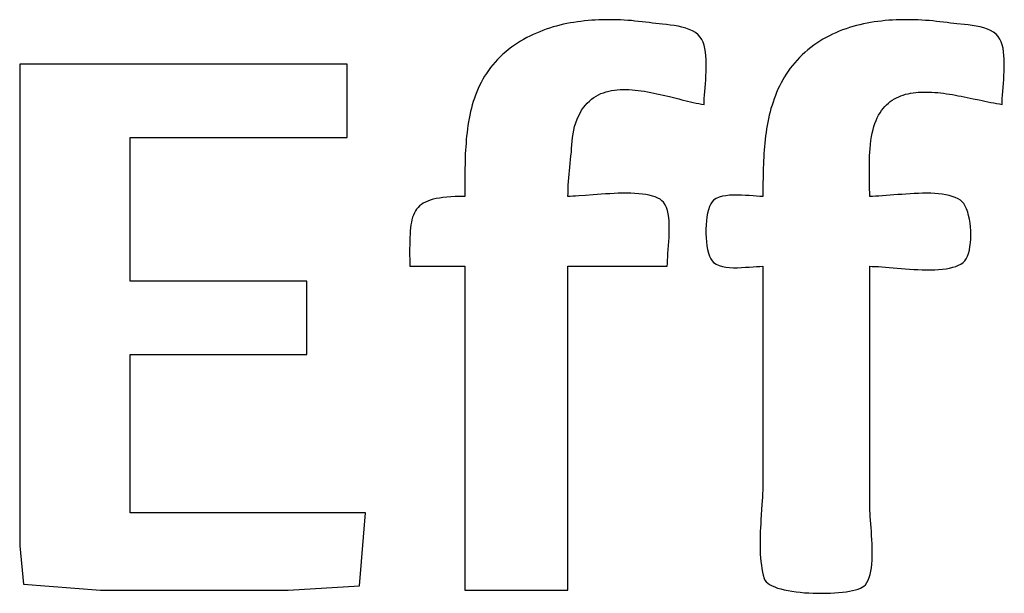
# Model space of a CAD drawing. Header units: inches. Extents: x 0 to 16, y 0 to 10.
# Tile 10 of 35: x 13.715 to 13.8304, y 1.3084 to 1.3756. Entities that reach past the tile are written whole.
import ezdxf

# ---------------------------------------------------------------- set-up
doc = ezdxf.new("R2010")
doc.units = ezdxf.units.IN
doc.header["$LTSCALE"] = 0.935
doc.header["$MEASUREMENT"] = 0
doc.layers.get('0').update_dxf_attribs({"linetype": 'CONTINUOUS'})

msp = doc.modelspace()

# ---------------------------------------------------------------- linework, layer by layer
at = {"color": 2, "linetype": 'Continuous'}
for p, q in [((13.77829, 1.37495), (13.77789, 1.37485)), ((13.7787, 1.37505), (13.77829, 1.37495)), ((13.77911, 1.37513), (13.7787, 1.37505)), ((13.77952, 1.37521), (13.77911, 1.37513)), ((13.77993, 1.37528), (13.77952, 1.37521)), ((13.78035, 1.37534), (13.77993, 1.37528)), ((13.78076, 1.3754), (13.78035, 1.37534)), ((13.78118, 1.37545), (13.78076, 1.3754)), ((13.7816, 1.37549), (13.78118, 1.37545)), ((13.78202, 1.37552), (13.7816, 1.37549)), ((13.78244, 1.37555), (13.78202, 1.37552)), ((13.78286, 1.37557), (13.78244, 1.37555)), ((13.78328, 1.37558), (13.78286, 1.37557)), ((13.78371, 1.37559), (13.78328, 1.37558)), ((13.78413, 1.37559), (13.78371, 1.37559)), ((13.78455, 1.37558), (13.78413, 1.37559)), ((13.78498, 1.37557), (13.78455, 1.37558)), ((13.7854, 1.37556), (13.78498, 1.37557)), ((13.78582, 1.37553), (13.7854, 1.37556)), ((13.78624, 1.37551), (13.78582, 1.37553)), ((13.78666, 1.37548), (13.78624, 1.37551)), ((13.78708, 1.37544), (13.78666, 1.37548)), ((13.78749, 1.3754), (13.78708, 1.37544)), ((13.78791, 1.37536), (13.78749, 1.3754)), ((13.78832, 1.37531), (13.78791, 1.37536)), ((13.78874, 1.37526), (13.78832, 1.37531)), ((13.78915, 1.3752), (13.78874, 1.37526)), ((13.78951, 1.37516), (13.78915, 1.3752)), ((13.7899, 1.37512), (13.78951, 1.37516)), ((13.79032, 1.37507), (13.7899, 1.37512)), ((13.79077, 1.37503), (13.79032, 1.37507)), ((13.79122, 1.37497), (13.79077, 1.37503)), ((13.79168, 1.37491), (13.79122, 1.37497)), ((13.81344, 1.37501), (13.81303, 1.3749)), ((13.81385, 1.3751), (13.81344, 1.37501)), ((13.81427, 1.37519), (13.81385, 1.3751)), ((13.81469, 1.37526), (13.81427, 1.37519)), ((13.81511, 1.37533), (13.81469, 1.37526)), ((13.81554, 1.37539), (13.81511, 1.37533)), ((13.81596, 1.37544), (13.81554, 1.37539)), ((13.81639, 1.37549), (13.81596, 1.37544)), ((13.81682, 1.37552), (13.81639, 1.37549)), ((13.81725, 1.37555), (13.81682, 1.37552)), ((13.81768, 1.37557), (13.81725, 1.37555)), ((13.81811, 1.37558), (13.81768, 1.37557)), ((13.81854, 1.37559), (13.81811, 1.37558)), ((13.81897, 1.37559), (13.81854, 1.37559)), ((13.8194, 1.37559), (13.81897, 1.37559)), ((13.81983, 1.37558), (13.8194, 1.37559)), ((13.82026, 1.37556), (13.81983, 1.37558)), ((13.82069, 1.37554), (13.82026, 1.37556)), ((13.82112, 1.37551), (13.82069, 1.37554)), ((13.82154, 1.37548), (13.82112, 1.37551)), ((13.82197, 1.37545), (13.82154, 1.37548)), ((13.82239, 1.3754), (13.82197, 1.37545)), ((13.82281, 1.37536), (13.82239, 1.3754)), ((13.82323, 1.37531), (13.82281, 1.37536)), ((13.82365, 1.37526), (13.82323, 1.37531)), ((13.82406, 1.3752), (13.82365, 1.37526)), ((13.82442, 1.37516), (13.82406, 1.3752)), ((13.82481, 1.37512), (13.82442, 1.37516)), ((13.82567, 1.37503), (13.82481, 1.37512)), ((13.82613, 1.37498), (13.82567, 1.37503)), ((13.82659, 1.37492), (13.82613, 1.37498)), ((13.77515, 1.37386), (13.77478, 1.37368)), ((13.77553, 1.37403), (13.77515, 1.37386)), ((13.77592, 1.37419), (13.77553, 1.37403)), ((13.77631, 1.37434), (13.77592, 1.37419)), ((13.7767, 1.37448), (13.77631, 1.37434)), ((13.77709, 1.37461), (13.7767, 1.37448)), ((13.77749, 1.37474), (13.77709, 1.37461)), ((13.77789, 1.37485), (13.77749, 1.37474)), ((13.79214, 1.37482), (13.79168, 1.37491)), ((13.79259, 1.37473), (13.79214, 1.37482)), ((13.79303, 1.3746), (13.79259, 1.37473)), ((13.79344, 1.37446), (13.79303, 1.3746)), ((13.79383, 1.37428), (13.79344, 1.37446)), ((13.79418, 1.37408), (13.79383, 1.37428)), ((13.79448, 1.37383), (13.79418, 1.37408)), ((13.79474, 1.37355), (13.79448, 1.37383)), ((13.81024, 1.3739), (13.80986, 1.37371)), ((13.81063, 1.37407), (13.81024, 1.3739)), ((13.81102, 1.37424), (13.81063, 1.37407)), ((13.81141, 1.37439), (13.81102, 1.37424)), ((13.81181, 1.37453), (13.81141, 1.37439)), ((13.81221, 1.37467), (13.81181, 1.37453)), ((13.81262, 1.37479), (13.81221, 1.37467)), ((13.81303, 1.3749), (13.81262, 1.37479)), ((13.82705, 1.37484), (13.82659, 1.37492)), ((13.82751, 1.37475), (13.82705, 1.37484)), ((13.82795, 1.37463), (13.82751, 1.37475)), ((13.82837, 1.37449), (13.82795, 1.37463)), ((13.82875, 1.37432), (13.82837, 1.37449)), ((13.8291, 1.37412), (13.82875, 1.37432)), ((13.8294, 1.37389), (13.8291, 1.37412)), ((13.82965, 1.37361), (13.8294, 1.37389)), ((13.77332, 1.37285), (13.77297, 1.37261)), ((13.77368, 1.37307), (13.77332, 1.37285)), ((13.77404, 1.37329), (13.77368, 1.37307)), ((13.77441, 1.37349), (13.77404, 1.37329)), ((13.77478, 1.37368), (13.77441, 1.37349)), ((13.79492, 1.37327), (13.79474, 1.37355)), ((13.79507, 1.37295), (13.79492, 1.37327)), ((13.79519, 1.37259), (13.79507, 1.37295)), ((13.80839, 1.37284), (13.80803, 1.37259)), ((13.80875, 1.37308), (13.80839, 1.37284)), ((13.80911, 1.3733), (13.80875, 1.37308)), ((13.80948, 1.37351), (13.80911, 1.3733)), ((13.80986, 1.37371), (13.80948, 1.37351)), ((13.82983, 1.37332), (13.82965, 1.37361)), ((13.82998, 1.373), (13.82983, 1.37332)), ((13.8301, 1.37264), (13.82998, 1.373)), ((13.8302, 1.37225), (13.8301, 1.37264)), ((13.77161, 1.37154), (13.77129, 1.37125)), ((13.77194, 1.37184), (13.77161, 1.37154)), ((13.77228, 1.37211), (13.77194, 1.37184)), ((13.77262, 1.37237), (13.77228, 1.37211)), ((13.77297, 1.37261), (13.77262, 1.37237)), ((13.79528, 1.37221), (13.79519, 1.37259)), ((13.79535, 1.3718), (13.79528, 1.37221)), ((13.7954, 1.37136), (13.79535, 1.3718)), ((13.807, 1.37176), (13.80667, 1.37147)), ((13.80733, 1.37205), (13.807, 1.37176)), ((13.80768, 1.37233), (13.80733, 1.37205)), ((13.80803, 1.37259), (13.80768, 1.37233)), ((13.83027, 1.37184), (13.8302, 1.37225)), ((13.83031, 1.3714), (13.83027, 1.37184)), ((13.75337, 1.3704), (13.71501, 1.3704)), ((13.71501, 1.3704), (13.71501, 1.31394)), ((13.75337, 1.36178), (13.75337, 1.3704)), ((13.77069, 1.37063), (13.77042, 1.37031)), ((13.77098, 1.37094), (13.77069, 1.37063)), ((13.77129, 1.37125), (13.77098, 1.37094)), ((13.79543, 1.37091), (13.7954, 1.37136)), ((13.79544, 1.37045), (13.79543, 1.37091)), ((13.79543, 1.36998), (13.79544, 1.37045)), ((13.8058, 1.37054), (13.80553, 1.37022)), ((13.80608, 1.37086), (13.8058, 1.37054)), ((13.80637, 1.37117), (13.80608, 1.37086)), ((13.80667, 1.37147), (13.80637, 1.37117)), ((13.83034, 1.37095), (13.83031, 1.3714)), ((13.83035, 1.37048), (13.83034, 1.37095)), ((13.83035, 1.37001), (13.83035, 1.37048)), ((13.76968, 1.3693), (13.76946, 1.36896)), ((13.76991, 1.36964), (13.76968, 1.3693)), ((13.77016, 1.36998), (13.76991, 1.36964)), ((13.77042, 1.37031), (13.77016, 1.36998)), ((13.7954, 1.36902), (13.79542, 1.3695)), ((13.79542, 1.3695), (13.79543, 1.36998)), ((13.80481, 1.36922), (13.80459, 1.36888)), ((13.80504, 1.36956), (13.80481, 1.36922)), ((13.80528, 1.3699), (13.80504, 1.36956)), ((13.80553, 1.37022), (13.80528, 1.3699)), ((13.83031, 1.36904), (13.83034, 1.36952)), ((13.83034, 1.36952), (13.83035, 1.37001)), ((13.76906, 1.36825), (13.76888, 1.36789)), ((13.76925, 1.36861), (13.76906, 1.36825)), ((13.76946, 1.36896), (13.76925, 1.36861)), ((13.79526, 1.36718), (13.79533, 1.36808)), ((13.79533, 1.36808), (13.79537, 1.36854)), ((13.79537, 1.36854), (13.7954, 1.36902)), ((13.8042, 1.36818), (13.80401, 1.36782)), ((13.80439, 1.36853), (13.8042, 1.36818)), ((13.80459, 1.36888), (13.80439, 1.36853)), ((13.83015, 1.36677), (13.83025, 1.3681)), ((13.83025, 1.3681), (13.83028, 1.36857)), ((13.83028, 1.36857), (13.83031, 1.36904)), ((13.76855, 1.36714), (13.76841, 1.36677)), ((13.76871, 1.36752), (13.76855, 1.36714)), ((13.76888, 1.36789), (13.76871, 1.36752)), ((13.78281, 1.36679), (13.7831, 1.36693)), ((13.7831, 1.36693), (13.7834, 1.36704)), ((13.7834, 1.36704), (13.7837, 1.36714)), ((13.7837, 1.36714), (13.78402, 1.36723)), ((13.78402, 1.36723), (13.78434, 1.36729)), ((13.78434, 1.36729), (13.78467, 1.36734)), ((13.78467, 1.36734), (13.785, 1.36738)), ((13.785, 1.36738), (13.78534, 1.36741)), ((13.78534, 1.36741), (13.78568, 1.36742)), ((13.78568, 1.36742), (13.78603, 1.36742)), ((13.78603, 1.36742), (13.78638, 1.36741)), ((13.78638, 1.36741), (13.78674, 1.36738)), ((13.78674, 1.36738), (13.7871, 1.36735)), ((13.7871, 1.36735), (13.78746, 1.36731)), ((13.78746, 1.36731), (13.78782, 1.36726)), ((13.78782, 1.36726), (13.78819, 1.36721)), ((13.78819, 1.36721), (13.78856, 1.36714)), ((13.78856, 1.36714), (13.78893, 1.36707)), ((13.78893, 1.36707), (13.78929, 1.367)), ((13.78929, 1.367), (13.78966, 1.36692)), ((13.78966, 1.36692), (13.79003, 1.36684)), ((13.79523, 1.36676), (13.79526, 1.36718)), ((13.80368, 1.36708), (13.80353, 1.36671)), ((13.80384, 1.36745), (13.80368, 1.36708)), ((13.80401, 1.36782), (13.80384, 1.36745)), ((13.81879, 1.36685), (13.81908, 1.36692)), ((13.81908, 1.36692), (13.81937, 1.36698)), ((13.81937, 1.36698), (13.81967, 1.36703)), ((13.81967, 1.36703), (13.81997, 1.36707)), ((13.81997, 1.36707), (13.82028, 1.3671)), ((13.82028, 1.3671), (13.82059, 1.36711)), ((13.82059, 1.36711), (13.82091, 1.36712)), ((13.82091, 1.36712), (13.82123, 1.36712)), ((13.82123, 1.36712), (13.82156, 1.36712)), ((13.82156, 1.36712), (13.82188, 1.3671)), ((13.82188, 1.3671), (13.82222, 1.36708)), ((13.82222, 1.36708), (13.82255, 1.36705)), ((13.82255, 1.36705), (13.82289, 1.36701)), ((13.82289, 1.36701), (13.82323, 1.36697)), ((13.82323, 1.36697), (13.82358, 1.36692)), ((13.82358, 1.36692), (13.82392, 1.36687)), ((13.82392, 1.36687), (13.82427, 1.36682)), ((13.76814, 1.366), (13.76803, 1.36561)), ((13.76827, 1.36639), (13.76814, 1.366)), ((13.76841, 1.36677), (13.76827, 1.36639)), ((13.78127, 1.36557), (13.7815, 1.36583)), ((13.7815, 1.36583), (13.78174, 1.36606)), ((13.78174, 1.36606), (13.78199, 1.36627)), ((13.78199, 1.36627), (13.78225, 1.36647)), ((13.78225, 1.36647), (13.78253, 1.36664)), ((13.78253, 1.36664), (13.78281, 1.36679)), ((13.79003, 1.36684), (13.7904, 1.36675)), ((13.7904, 1.36675), (13.79113, 1.36658)), ((13.79113, 1.36658), (13.79221, 1.36631)), ((13.79221, 1.36631), (13.79256, 1.36622)), ((13.79256, 1.36622), (13.79325, 1.36605)), ((13.79325, 1.36605), (13.79359, 1.36597)), ((13.79359, 1.36597), (13.79392, 1.3659)), ((13.79392, 1.3659), (13.79424, 1.36583)), ((13.79424, 1.36583), (13.79456, 1.36577)), ((13.79456, 1.36577), (13.79488, 1.36571)), ((13.79488, 1.36571), (13.79518, 1.36566)), ((13.79518, 1.36566), (13.79519, 1.366)), ((13.79519, 1.366), (13.7952, 1.36636)), ((13.7952, 1.36636), (13.79523, 1.36676)), ((13.80326, 1.36595), (13.80314, 1.36557)), ((13.80339, 1.36633), (13.80326, 1.36595)), ((13.80353, 1.36671), (13.80339, 1.36633)), ((13.81656, 1.36562), (13.81678, 1.36582)), ((13.81678, 1.36582), (13.817, 1.366)), ((13.817, 1.366), (13.81723, 1.36616)), ((13.81723, 1.36616), (13.81747, 1.36631)), ((13.81747, 1.36631), (13.81772, 1.36645)), ((13.81772, 1.36645), (13.81798, 1.36657)), ((13.81798, 1.36657), (13.81824, 1.36668)), ((13.81824, 1.36668), (13.81852, 1.36677)), ((13.81852, 1.36677), (13.81879, 1.36685)), ((13.82427, 1.36682), (13.82462, 1.36676)), ((13.82462, 1.36676), (13.82496, 1.36669)), ((13.82496, 1.36669), (13.82531, 1.36663)), ((13.82531, 1.36663), (13.82566, 1.36656)), ((13.82566, 1.36656), (13.82671, 1.36634)), ((13.82671, 1.36634), (13.82741, 1.3662)), ((13.82741, 1.3662), (13.82775, 1.36612)), ((13.82775, 1.36612), (13.82809, 1.36605)), ((13.82809, 1.36605), (13.82877, 1.36591)), ((13.82877, 1.36591), (13.82911, 1.36584)), ((13.82911, 1.36584), (13.82944, 1.36578)), ((13.82944, 1.36578), (13.82977, 1.36572)), ((13.82977, 1.36572), (13.8301, 1.36566)), ((13.8301, 1.366), (13.83012, 1.36637)), ((13.8301, 1.36566), (13.8301, 1.366)), ((13.83012, 1.36637), (13.83015, 1.36677)), ((13.76782, 1.36482), (13.76774, 1.36442)), ((13.76792, 1.36522), (13.76782, 1.36482)), ((13.76803, 1.36561), (13.76792, 1.36522)), ((13.78046, 1.3643), (13.78065, 1.36465)), ((13.78065, 1.36465), (13.78084, 1.36498)), ((13.78084, 1.36498), (13.78105, 1.36529)), ((13.78105, 1.36529), (13.78127, 1.36557)), ((13.80292, 1.36479), (13.80282, 1.36439)), ((13.80302, 1.36518), (13.80292, 1.36479)), ((13.80314, 1.36557), (13.80302, 1.36518)), ((13.81563, 1.3644), (13.81579, 1.36468)), ((13.81579, 1.36468), (13.81597, 1.36494)), ((13.81597, 1.36494), (13.81616, 1.36519)), ((13.81616, 1.36519), (13.81635, 1.36541)), ((13.81635, 1.36541), (13.81656, 1.36562)), ((13.76758, 1.36361), (13.76752, 1.3632)), ((13.76765, 1.36402), (13.76758, 1.36361)), ((13.76774, 1.36442), (13.76765, 1.36402)), ((13.78001, 1.36308), (13.78014, 1.36351)), ((13.78014, 1.36351), (13.7803, 1.36392)), ((13.7803, 1.36392), (13.78046, 1.3643)), ((13.80265, 1.36359), (13.80257, 1.36319)), ((13.80273, 1.36399), (13.80265, 1.36359)), ((13.80282, 1.36439), (13.80273, 1.36399)), ((13.81508, 1.36308), (13.8152, 1.36344)), ((13.8152, 1.36344), (13.81533, 1.36378)), ((13.81533, 1.36378), (13.81547, 1.3641)), ((13.81547, 1.3641), (13.81563, 1.3644)), ((13.76741, 1.36238), (13.76736, 1.36196)), ((13.76746, 1.36279), (13.76741, 1.36238)), ((13.76752, 1.3632), (13.76746, 1.36279)), ((13.77983, 1.36223), (13.77991, 1.36266)), ((13.77991, 1.36266), (13.78001, 1.36308)), ((13.80245, 1.36238), (13.80239, 1.36197)), ((13.80251, 1.36279), (13.80245, 1.36238)), ((13.80257, 1.36319), (13.80251, 1.36279)), ((13.81479, 1.36189), (13.81487, 1.36231)), ((13.81487, 1.36231), (13.81497, 1.36271)), ((13.81497, 1.36271), (13.81508, 1.36308)), ((13.72794, 1.36178), (13.75337, 1.36178)), ((13.72794, 1.34497), (13.72794, 1.36178)), ((13.76729, 1.36113), (13.76726, 1.36071)), ((13.76732, 1.36155), (13.76729, 1.36113)), ((13.76736, 1.36196), (13.76732, 1.36155)), ((13.77969, 1.36094), (13.77973, 1.36137)), ((13.77973, 1.36137), (13.77977, 1.3618)), ((13.77977, 1.3618), (13.77983, 1.36223)), ((13.8023, 1.36114), (13.80226, 1.36073)), ((13.80234, 1.36156), (13.8023, 1.36114)), ((13.80239, 1.36197), (13.80234, 1.36156)), ((13.81466, 1.36098), (13.81472, 1.36144)), ((13.81472, 1.36144), (13.81479, 1.36189)), ((13.76723, 1.36029), (13.76721, 1.35988)), ((13.76726, 1.36071), (13.76723, 1.36029)), ((13.77959, 1.35963), (13.77963, 1.36007)), ((13.77963, 1.36007), (13.77966, 1.3605)), ((13.77966, 1.3605), (13.77969, 1.36094)), ((13.80222, 1.36031), (13.80219, 1.3599)), ((13.80226, 1.36073), (13.80222, 1.36031)), ((13.81457, 1.35963), (13.81459, 1.36006)), ((13.81459, 1.36006), (13.81462, 1.36049)), ((13.81462, 1.36049), (13.81466, 1.36098)), ((13.76719, 1.35904), (13.76718, 1.35862)), ((13.7672, 1.35946), (13.76719, 1.35904)), ((13.76721, 1.35988), (13.7672, 1.35946)), ((13.77946, 1.35833), (13.77959, 1.35963)), ((13.80215, 1.35906), (13.80213, 1.35864)), ((13.80217, 1.35948), (13.80215, 1.35906)), ((13.80219, 1.3599), (13.80217, 1.35948)), ((13.81455, 1.35877), (13.81456, 1.3592)), ((13.81456, 1.3592), (13.81457, 1.35963)), ((13.76717, 1.3582), (13.76716, 1.35736)), ((13.76718, 1.35862), (13.76717, 1.3582)), ((13.77937, 1.35748), (13.77941, 1.3579)), ((13.77941, 1.3579), (13.77946, 1.35833)), ((13.80212, 1.35822), (13.8021, 1.3578)), ((13.8021, 1.3578), (13.8021, 1.35739)), ((13.80213, 1.35864), (13.80212, 1.35822)), ((13.81455, 1.35834), (13.81455, 1.35877)), ((13.81455, 1.35791), (13.81455, 1.35834)), ((13.81455, 1.35704), (13.81455, 1.35791)), ((13.76716, 1.35736), (13.76716, 1.35694)), ((13.76716, 1.35694), (13.76716, 1.35653)), ((13.76716, 1.35653), (13.76716, 1.35489)), ((13.77927, 1.35619), (13.7793, 1.35662)), ((13.7793, 1.35662), (13.77933, 1.35705)), ((13.77933, 1.35705), (13.77937, 1.35748)), ((13.80209, 1.35697), (13.80208, 1.35655)), ((13.80208, 1.35655), (13.80208, 1.35572)), ((13.8021, 1.35739), (13.80209, 1.35697)), ((13.81457, 1.35618), (13.81455, 1.35704)), ((13.77924, 1.35532), (13.77925, 1.35576)), ((13.77925, 1.35576), (13.77927, 1.35619)), ((13.80208, 1.35572), (13.80208, 1.35489)), ((13.81457, 1.35575), (13.81457, 1.35618)), ((13.81458, 1.35532), (13.81457, 1.35575)), ((13.76253, 1.35422), (13.76228, 1.35409)), ((13.76281, 1.35434), (13.76253, 1.35422)), ((13.76311, 1.35445), (13.76281, 1.35434)), ((13.76344, 1.35455), (13.76311, 1.35445)), ((13.76379, 1.35463), (13.76344, 1.35455)), ((13.76417, 1.3547), (13.76379, 1.35463)), ((13.76459, 1.35476), (13.76417, 1.3547)), ((13.76504, 1.35481), (13.76459, 1.35476)), ((13.76552, 1.35484), (13.76504, 1.35481)), ((13.76603, 1.35487), (13.76552, 1.35484)), ((13.76658, 1.35488), (13.76603, 1.35487)), ((13.76716, 1.35489), (13.76658, 1.35488)), ((13.77923, 1.35489), (13.77924, 1.35532)), ((13.7795, 1.35489), (13.77923, 1.35489)), ((13.7798, 1.3549), (13.7795, 1.35489)), ((13.78013, 1.35492), (13.7798, 1.3549)), ((13.78049, 1.35495), (13.78013, 1.35492)), ((13.7813, 1.35501), (13.78049, 1.35495)), ((13.78219, 1.35508), (13.7813, 1.35501)), ((13.78266, 1.35511), (13.78219, 1.35508)), ((13.78314, 1.35515), (13.78266, 1.35511)), ((13.78363, 1.35518), (13.78314, 1.35515)), ((13.78413, 1.35521), (13.78363, 1.35518)), ((13.78463, 1.35523), (13.78413, 1.35521)), ((13.78513, 1.35525), (13.78463, 1.35523)), ((13.78562, 1.35526), (13.78513, 1.35525)), ((13.78611, 1.35526), (13.78562, 1.35526)), ((13.78659, 1.35525), (13.78611, 1.35526)), ((13.78706, 1.35523), (13.78659, 1.35525)), ((13.78752, 1.3552), (13.78706, 1.35523)), ((13.78795, 1.35516), (13.78752, 1.3552)), ((13.78837, 1.3551), (13.78795, 1.35516)), ((13.78876, 1.35502), (13.78837, 1.3551)), ((13.78912, 1.35493), (13.78876, 1.35502)), ((13.78946, 1.35483), (13.78912, 1.35493)), ((13.78976, 1.3547), (13.78946, 1.35483)), ((13.79002, 1.35455), (13.78976, 1.3547)), ((13.79025, 1.35439), (13.79002, 1.35455)), ((13.79043, 1.3542), (13.79025, 1.35439)), ((13.79061, 1.35392), (13.79043, 1.3542)), ((13.79612, 1.35426), (13.79596, 1.354)), ((13.7963, 1.35444), (13.79612, 1.35426)), ((13.7966, 1.35464), (13.7963, 1.35444)), ((13.79694, 1.35479), (13.7966, 1.35464)), ((13.79732, 1.3549), (13.79694, 1.35479)), ((13.79774, 1.35497), (13.79732, 1.3549)), ((13.79817, 1.35502), (13.79774, 1.35497)), ((13.79863, 1.35504), (13.79817, 1.35502)), ((13.79909, 1.35504), (13.79863, 1.35504)), ((13.79956, 1.35503), (13.79909, 1.35504)), ((13.80003, 1.35501), (13.79956, 1.35503)), ((13.80048, 1.35498), (13.80003, 1.35501)), ((13.80092, 1.35494), (13.80048, 1.35498)), ((13.80134, 1.35492), (13.80092, 1.35494)), ((13.80173, 1.35489), (13.80134, 1.35492)), ((13.80208, 1.35489), (13.80173, 1.35489)), ((13.81458, 1.35489), (13.81458, 1.35532)), ((13.81492, 1.35489), (13.81458, 1.35489)), ((13.81528, 1.35491), (13.81492, 1.35489)), ((13.81567, 1.35493), (13.81528, 1.35491)), ((13.81607, 1.35495), (13.81567, 1.35493)), ((13.8165, 1.35499), (13.81607, 1.35495)), ((13.81787, 1.3551), (13.8165, 1.35499)), ((13.81835, 1.35513), (13.81787, 1.3551)), ((13.81883, 1.35517), (13.81835, 1.35513)), ((13.81932, 1.3552), (13.81883, 1.35517)), ((13.81981, 1.35523), (13.81932, 1.3552)), ((13.8203, 1.35524), (13.81981, 1.35523)), ((13.82078, 1.35526), (13.8203, 1.35524)), ((13.82126, 1.35526), (13.82078, 1.35526)), ((13.82173, 1.35525), (13.82126, 1.35526)), ((13.8222, 1.35523), (13.82173, 1.35525)), ((13.82264, 1.35519), (13.8222, 1.35523)), ((13.82308, 1.35514), (13.82264, 1.35519)), ((13.82349, 1.35507), (13.82308, 1.35514)), ((13.82389, 1.35499), (13.82349, 1.35507)), ((13.82426, 1.35489), (13.82389, 1.35499)), ((13.82461, 1.35476), (13.82426, 1.35489)), ((13.82493, 1.35461), (13.82461, 1.35476)), ((13.82522, 1.35444), (13.82493, 1.35461)), ((13.82542, 1.35427), (13.82522, 1.35444)), ((13.82561, 1.35404), (13.82542, 1.35427)), ((13.76137, 1.35318), (13.76124, 1.35295)), ((13.76151, 1.35339), (13.76137, 1.35318)), ((13.76167, 1.35359), (13.76151, 1.35339)), ((13.76185, 1.35377), (13.76167, 1.35359)), ((13.76206, 1.35394), (13.76185, 1.35377)), ((13.76228, 1.35409), (13.76206, 1.35394)), ((13.79076, 1.3536), (13.79061, 1.35392)), ((13.79088, 1.35324), (13.79076, 1.3536)), ((13.79097, 1.35285), (13.79088, 1.35324)), ((13.7957, 1.35333), (13.7956, 1.35293)), ((13.79582, 1.35369), (13.7957, 1.35333)), ((13.79596, 1.354), (13.79582, 1.35369)), ((13.82578, 1.35375), (13.82561, 1.35404)), ((13.82593, 1.35342), (13.82578, 1.35375)), ((13.82606, 1.35305), (13.82593, 1.35342)), ((13.82617, 1.35265), (13.82606, 1.35305)), ((13.76096, 1.35216), (13.76089, 1.35186)), ((13.76104, 1.35244), (13.76096, 1.35216)), ((13.76113, 1.3527), (13.76104, 1.35244)), ((13.76124, 1.35295), (13.76113, 1.3527)), ((13.79104, 1.35243), (13.79097, 1.35285)), ((13.79108, 1.35199), (13.79104, 1.35243)), ((13.79111, 1.35153), (13.79108, 1.35199)), ((13.79546, 1.35202), (13.79542, 1.35154)), ((13.79552, 1.35249), (13.79546, 1.35202)), ((13.7956, 1.35293), (13.79552, 1.35249)), ((13.82626, 1.35222), (13.82617, 1.35265)), ((13.82634, 1.35177), (13.82626, 1.35222)), ((13.76076, 1.35085), (13.76073, 1.35047)), ((13.76079, 1.35121), (13.76076, 1.35085)), ((13.76084, 1.35154), (13.76079, 1.35121)), ((13.76089, 1.35186), (13.76084, 1.35154)), ((13.7911, 1.35058), (13.79111, 1.35106)), ((13.79111, 1.35106), (13.79111, 1.35153)), ((13.79542, 1.35154), (13.7954, 1.35104)), ((13.7954, 1.35104), (13.7954, 1.35054)), ((13.82639, 1.35131), (13.82634, 1.35177)), ((13.82642, 1.35084), (13.82639, 1.35131)), ((13.82643, 1.35037), (13.82642, 1.35084)), ((13.76072, 1.35008), (13.7607, 1.34966)), ((13.7607, 1.34966), (13.7607, 1.34922)), ((13.76073, 1.35047), (13.76072, 1.35008)), ((13.79103, 1.34914), (13.79106, 1.34961)), ((13.79106, 1.34961), (13.79109, 1.35009)), ((13.79109, 1.35009), (13.7911, 1.35058)), ((13.7954, 1.35054), (13.79542, 1.35004)), ((13.79542, 1.35004), (13.79546, 1.34956)), ((13.82639, 1.34945), (13.82642, 1.3499)), ((13.82642, 1.3499), (13.82643, 1.35037)), ((13.7607, 1.34922), (13.76069, 1.34876)), ((13.76069, 1.34876), (13.76069, 1.34828)), ((13.79095, 1.34822), (13.79099, 1.34867)), ((13.79099, 1.34867), (13.79103, 1.34914)), ((13.79546, 1.34956), (13.79552, 1.34909)), ((13.79552, 1.34909), (13.7956, 1.34866)), ((13.7956, 1.34866), (13.7957, 1.34825)), ((13.82616, 1.34822), (13.82626, 1.3486)), ((13.82626, 1.3486), (13.82633, 1.34902)), ((13.82633, 1.34902), (13.82639, 1.34945)), ((13.76069, 1.34828), (13.7607, 1.34725)), ((13.79088, 1.34703), (13.7909, 1.3474)), ((13.7909, 1.3474), (13.79092, 1.3478)), ((13.79092, 1.3478), (13.79095, 1.34822)), ((13.7957, 1.34825), (13.79582, 1.34789)), ((13.79582, 1.34789), (13.79596, 1.34758)), ((13.79596, 1.34758), (13.79612, 1.34733)), ((13.79612, 1.34733), (13.7963, 1.34714)), ((13.82553, 1.34714), (13.82572, 1.34733)), ((13.82572, 1.34733), (13.82589, 1.34758)), ((13.82589, 1.34758), (13.82603, 1.34788)), ((13.82603, 1.34788), (13.82616, 1.34822)), ((13.7607, 1.34725), (13.7607, 1.3467)), ((13.7607, 1.3467), (13.76716, 1.3467)), ((13.76716, 1.3467), (13.76716, 1.30876)), ((13.77923, 1.3467), (13.79087, 1.3467)), ((13.77923, 1.30876), (13.77923, 1.3467)), ((13.79087, 1.3467), (13.79088, 1.34703)), ((13.7963, 1.34714), (13.7966, 1.34695)), ((13.7966, 1.34695), (13.79694, 1.3468)), ((13.79694, 1.3468), (13.79732, 1.34669)), ((13.79732, 1.34669), (13.79774, 1.34661)), ((13.79774, 1.34661), (13.79817, 1.34657)), ((13.79817, 1.34657), (13.79863, 1.34654)), ((13.79863, 1.34654), (13.79909, 1.34654)), ((13.79909, 1.34654), (13.79956, 1.34655)), ((13.79956, 1.34655), (13.80003, 1.34658)), ((13.80003, 1.34658), (13.80048, 1.34661)), ((13.80048, 1.34661), (13.80092, 1.34664)), ((13.80092, 1.34664), (13.80134, 1.34667)), ((13.80134, 1.34667), (13.80173, 1.34669)), ((13.80173, 1.34669), (13.80208, 1.3467)), ((13.80208, 1.3467), (13.80208, 1.3217)), ((13.81458, 1.3467), (13.81489, 1.34669)), ((13.81458, 1.31868), (13.81458, 1.3467)), ((13.81489, 1.34669), (13.81523, 1.34668)), ((13.81523, 1.34668), (13.8156, 1.34666)), ((13.8156, 1.34666), (13.81599, 1.34663)), ((13.81599, 1.34663), (13.81685, 1.34656)), ((13.81685, 1.34656), (13.81826, 1.34644)), ((13.81826, 1.34644), (13.81875, 1.3464)), ((13.81875, 1.3464), (13.81924, 1.34637)), ((13.81924, 1.34637), (13.81974, 1.34634)), ((13.81974, 1.34634), (13.82024, 1.34632)), ((13.82024, 1.34632), (13.82074, 1.3463)), ((13.82074, 1.3463), (13.82124, 1.34629)), ((13.82124, 1.34629), (13.82172, 1.34629)), ((13.82172, 1.34629), (13.8222, 1.3463)), ((13.8222, 1.3463), (13.82266, 1.34633)), ((13.82266, 1.34633), (13.8231, 1.34637)), ((13.8231, 1.34637), (13.82353, 1.34642)), ((13.82353, 1.34642), (13.82393, 1.34649)), ((13.82393, 1.34649), (13.82431, 1.34658)), ((13.82431, 1.34658), (13.82466, 1.34669)), ((13.82466, 1.34669), (13.82498, 1.34682)), ((13.82498, 1.34682), (13.82527, 1.34697)), ((13.82527, 1.34697), (13.82553, 1.34714)), ((13.74863, 1.34497), (13.72794, 1.34497)), ((13.74863, 1.33635), (13.74863, 1.34497)), ((13.72794, 1.33635), (13.74863, 1.33635)), ((13.72794, 1.31782), (13.72794, 1.33635)), ((13.80207, 1.3209), (13.80205, 1.32049)), ((13.80208, 1.3217), (13.80207, 1.3213)), ((13.80207, 1.3213), (13.80207, 1.3209)), ((13.80201, 1.31965), (13.80195, 1.31878)), ((13.80203, 1.32007), (13.80201, 1.31965)), ((13.80205, 1.32049), (13.80203, 1.32007)), ((13.80195, 1.31878), (13.80184, 1.31699)), ((13.81458, 1.31841), (13.81458, 1.31868)), ((13.75552, 1.31782), (13.72794, 1.31782)), ((13.75483, 1.30927), (13.75552, 1.31782)), ((13.8146, 1.31809), (13.81458, 1.31841)), ((13.81462, 1.31775), (13.8146, 1.31809)), ((13.81465, 1.31737), (13.81462, 1.31775)), ((13.81475, 1.31609), (13.81465, 1.31737)), ((13.80181, 1.31654), (13.80179, 1.31608)), ((13.80184, 1.31699), (13.80181, 1.31654)), ((13.80175, 1.31518), (13.80174, 1.31472)), ((13.80177, 1.31563), (13.80175, 1.31518)), ((13.80179, 1.31608), (13.80177, 1.31563)), ((13.81478, 1.31563), (13.81475, 1.31609)), ((13.81481, 1.31515), (13.81478, 1.31563)), ((13.81484, 1.31467), (13.81481, 1.31515)), ((13.71501, 1.31394), (13.71545, 1.30946)), ((13.80174, 1.31472), (13.80174, 1.31428)), ((13.80174, 1.31428), (13.80174, 1.31383)), ((13.80174, 1.31383), (13.80175, 1.31339)), ((13.81486, 1.31418), (13.81484, 1.31467)), ((13.81487, 1.31369), (13.81486, 1.31418)), ((13.80175, 1.31339), (13.80177, 1.31296)), ((13.80177, 1.31296), (13.8018, 1.31253)), ((13.81486, 1.31227), (13.81487, 1.31273)), ((13.81488, 1.31321), (13.81487, 1.31369)), ((13.81487, 1.31273), (13.81488, 1.31321)), ((13.8018, 1.31253), (13.80184, 1.3121)), ((13.80184, 1.3121), (13.80189, 1.31169)), ((13.80189, 1.31169), (13.80195, 1.31128)), ((13.81478, 1.31138), (13.81483, 1.31182)), ((13.81483, 1.31182), (13.81486, 1.31227)), ((13.80195, 1.31128), (13.80202, 1.31088)), ((13.80202, 1.31088), (13.80211, 1.3105)), ((13.80211, 1.3105), (13.80222, 1.31012)), ((13.81453, 1.31024), (13.81463, 1.31059)), ((13.81463, 1.31059), (13.81472, 1.31097)), ((13.81472, 1.31097), (13.81478, 1.31138)), ((13.71545, 1.30946), (13.72449, 1.30876)), ((13.74647, 1.30876), (13.75483, 1.30927)), ((13.80222, 1.31012), (13.8023, 1.30993)), ((13.8023, 1.30993), (13.80244, 1.30974)), ((13.80244, 1.30974), (13.80263, 1.30957)), ((13.80263, 1.30957), (13.80286, 1.30941)), ((13.80286, 1.30941), (13.80314, 1.30927)), ((13.80314, 1.30927), (13.80345, 1.30913)), ((13.81371, 1.30909), (13.81389, 1.30921)), ((13.81389, 1.30921), (13.81409, 1.3094)), ((13.81409, 1.3094), (13.81426, 1.30964)), ((13.81426, 1.30964), (13.81441, 1.30992)), ((13.81441, 1.30992), (13.81453, 1.31024)), ((13.72449, 1.30876), (13.74647, 1.30876)), ((13.76716, 1.30876), (13.77923, 1.30876)), ((13.80345, 1.30913), (13.8038, 1.30901)), ((13.8038, 1.30901), (13.80418, 1.3089)), ((13.80418, 1.3089), (13.80458, 1.3088)), ((13.80458, 1.3088), (13.80502, 1.30871)), ((13.80502, 1.30871), (13.80547, 1.30863)), ((13.80547, 1.30863), (13.80595, 1.30856)), ((13.80595, 1.30856), (13.80643, 1.30851)), ((13.80643, 1.30851), (13.80693, 1.30846)), ((13.80693, 1.30846), (13.80744, 1.30843)), ((13.80744, 1.30843), (13.80795, 1.30841)), ((13.80795, 1.30841), (13.80846, 1.30839)), ((13.80846, 1.30839), (13.80897, 1.30839)), ((13.80897, 1.30839), (13.80948, 1.3084)), ((13.80948, 1.3084), (13.80998, 1.30841)), ((13.80998, 1.30841), (13.81046, 1.30844)), ((13.81046, 1.30844), (13.81093, 1.30847)), ((13.81093, 1.30847), (13.81138, 1.30852)), ((13.81138, 1.30852), (13.81181, 1.30857)), ((13.81181, 1.30857), (13.81221, 1.30864)), ((13.81221, 1.30864), (13.81258, 1.30871)), ((13.81258, 1.30871), (13.81292, 1.30879)), ((13.81292, 1.30879), (13.81322, 1.30888)), ((13.81322, 1.30888), (13.81349, 1.30898)), ((13.81349, 1.30898), (13.81371, 1.30909))]:
    msp.add_line(p, q, dxfattribs=at)

doc.saveas('drawing.dxf')
